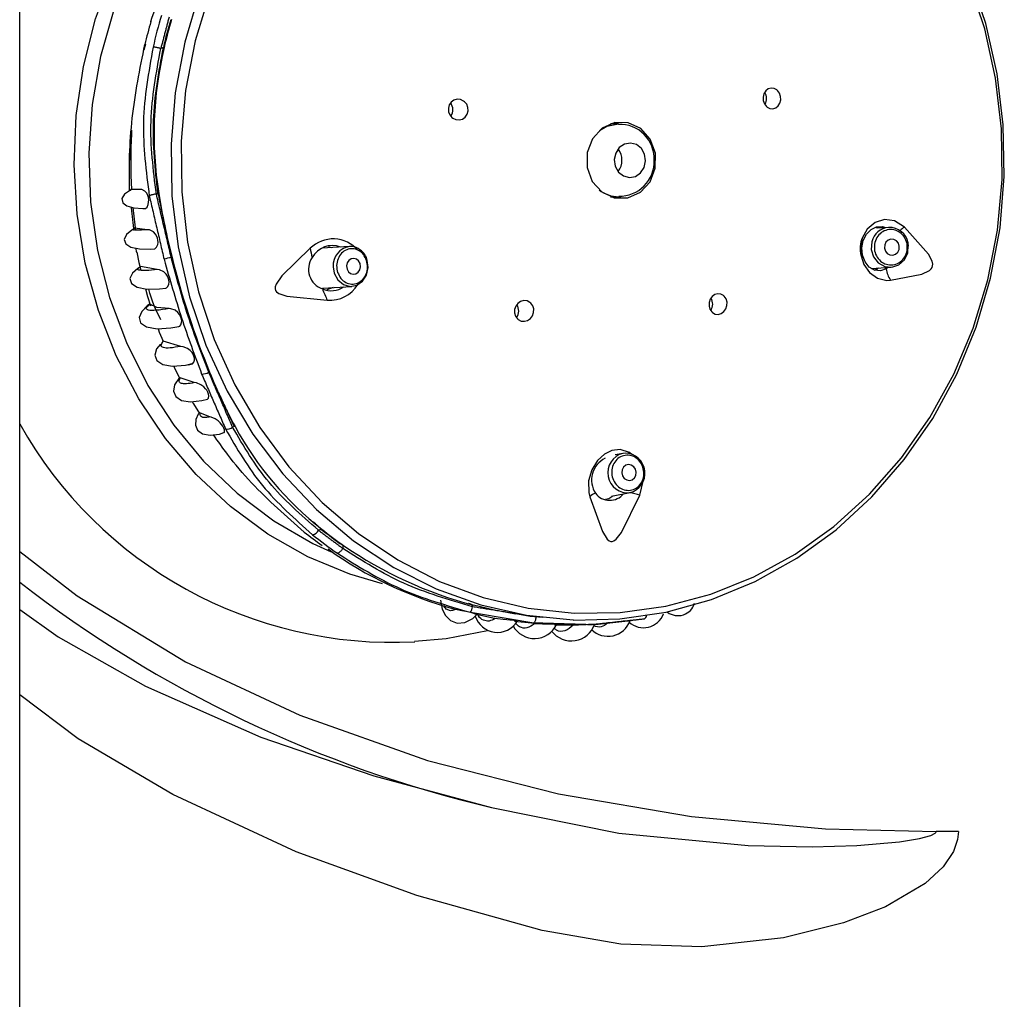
# Model space of a CAD drawing. Header units: millimetres. Extents: x 4904.09 to 4905.21, y 4759.5 to 4761.8.
# Tile 40 of 54: x 4904.3635 to 4904.4251, y 4760.8917 to 4760.9531. Entities that reach past the tile are written whole.
import ezdxf

# ---------------------------------------------------------------- set-up
doc = ezdxf.new("R2010")
doc.units = ezdxf.units.MM
doc.layers.add('SANINDUSA', color=3, linetype='Continuous')

msp = doc.modelspace()

# ---------------------------------------------------------------- linework, layer by layer
at = {"layer": 'SANINDUSA'}
for p, q in [((4904.36346256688, 4759.733268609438), (4904.36346256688, 4761.639268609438)), ((4904.371328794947, 4760.951533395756), (4904.37123371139, 4760.951152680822)), ((4904.372460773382, 4760.951330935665), (4904.372296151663, 4760.951265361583)), ((4904.400943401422, 4760.946548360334), (4904.400442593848, 4760.946548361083)), ((4904.40077642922, 4760.946637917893), (4904.400858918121, 4760.946621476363)), ((4904.37045880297, 4760.946162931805), (4904.370383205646, 4760.944268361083)), ((4904.371031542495, 4760.942446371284), (4904.370469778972, 4760.942447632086)), ((4904.372016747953, 4760.942155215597), (4904.372116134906, 4760.942194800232)), ((4904.400442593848, 4760.941988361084), (4904.400962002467, 4760.941988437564)), ((4904.371472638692, 4760.93992032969), (4904.370644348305, 4760.940014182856)), ((4904.417144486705, 4760.940024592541), (4904.417052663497, 4760.940076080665)), ((4904.417852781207, 4760.94006722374), (4904.417139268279, 4760.940024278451)), ((4904.418077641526, 4760.94005755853), (4904.417852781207, 4760.94006722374)), ((4904.384112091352, 4760.938866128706), (4904.382384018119, 4760.938773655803)), ((4904.382786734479, 4760.938862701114), (4904.382967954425, 4760.938804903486)), ((4904.37299613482, 4760.938203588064), (4904.372946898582, 4760.938192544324)), ((4904.385266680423, 4760.937708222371), (4904.38522111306, 4760.937987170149)), ((4904.372078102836, 4760.93742523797), (4904.371024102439, 4760.937611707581)), ((4904.416771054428, 4760.937497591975), (4904.418002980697, 4760.937571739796)), ((4904.382409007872, 4760.93627141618), (4904.384245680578, 4760.936369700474)), ((4904.383086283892, 4760.936307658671), (4904.382688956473, 4760.936147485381)), ((4904.372450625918, 4760.932934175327), (4904.372412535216, 4760.932960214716)), ((4904.373544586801, 4760.932616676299), (4904.372450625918, 4760.932934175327)), ((4904.373942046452, 4760.931465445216), (4904.374265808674, 4760.931541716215)), ((4904.374392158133, 4760.930347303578), (4904.373500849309, 4760.930647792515)), ((4904.375375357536, 4760.928203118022), (4904.374779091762, 4760.928427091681)), ((4904.376891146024, 4760.927599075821), (4904.376791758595, 4760.927559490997)), ((4904.40122403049, 4760.925920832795), (4904.40074586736, 4760.925833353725)), ((4904.401372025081, 4760.925936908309), (4904.40122403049, 4760.925920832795)), ((4904.40050262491, 4760.923247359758), (4904.401673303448, 4760.923461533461)), ((4904.382159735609, 4760.921115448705), (4904.382324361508, 4760.92118101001)), ((4904.383681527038, 4760.920165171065), (4904.383687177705, 4760.919972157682)), ((4904.391814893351, 4760.9163146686), (4904.391811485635, 4760.916431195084)), ((4904.391811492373, 4760.916431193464), (4904.391812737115, 4760.916436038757)), ((4904.391946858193, 4760.915874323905), (4904.39318794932, 4760.91560850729)), ((4904.40270178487, 4760.915920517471), (4904.402701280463, 4760.915923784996)), ((4904.394438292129, 4760.915412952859), (4904.395704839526, 4760.915280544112)), ((4904.396936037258, 4760.915187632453), (4904.398278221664, 4760.915193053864)), ((4904.401165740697, 4760.915390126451), (4904.401741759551, 4760.915455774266)), ((4904.371347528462, 4760.911344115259), (4904.378559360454, 4760.908159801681)), ((4904.380762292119, 4760.900969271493), (4904.37305249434, 4760.904555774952)), ((4904.422228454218, 4760.902247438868), (4904.420830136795, 4760.902247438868))]:
    msp.add_line(p, q, dxfattribs=at)
at = {"layer": 'SANINDUSA', "flags": 128}
for points in [[(4904.386166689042, 4760.917751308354), (4904.384124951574, 4760.918351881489), (4904.381495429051, 4760.919445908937), (4904.378996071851, 4760.92086353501), (4904.376659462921, 4760.922586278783), (4904.374516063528, 4760.924591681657), (4904.372593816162, 4760.92685360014), (4904.370917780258, 4760.929342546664), (4904.369509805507, 4760.932026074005), (4904.368388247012, 4760.93486919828), (4904.367567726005, 4760.937834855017), (4904.36705893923, 4760.940884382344), (4904.366868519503, 4760.943978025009), (4904.366998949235, 4760.947075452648), (4904.367448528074, 4760.950136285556), (4904.368211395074, 4760.953120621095), (4904.369277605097, 4760.955989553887), (4904.370633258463, 4760.958705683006), (4904.37226068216, 4760.961233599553), (4904.374138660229, 4760.963540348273), (4904.376242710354, 4760.965595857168), (4904.378545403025, 4760.967373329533), (4904.381016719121, 4760.968849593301), (4904.38360401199, 4760.96999780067)], [(4904.39815414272, 4760.915487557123), (4904.40102852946, 4760.915557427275), (4904.403929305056, 4760.915986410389), (4904.406768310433, 4760.916771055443), (4904.409509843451, 4760.917901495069), (4904.412119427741, 4760.919363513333), (4904.414564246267, 4760.921138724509), (4904.416813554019, 4760.923204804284), (4904.418839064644, 4760.925535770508), (4904.420615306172, 4760.928102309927), (4904.422119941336, 4760.930872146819), (4904.423334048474, 4760.933810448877), (4904.424242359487, 4760.93688026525), (4904.424833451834, 4760.940042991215), (4904.425099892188, 4760.943258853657), (4904.425038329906, 4760.946487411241), (4904.424649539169, 4760.949688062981), (4904.423938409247, 4760.952820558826), (4904.422913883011, 4760.955845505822), (4904.421588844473, 4760.958724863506), (4904.419979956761, 4760.961422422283), (4904.418107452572, 4760.963904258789), (4904.415994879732, 4760.966139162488), (4904.413668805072, 4760.968099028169)], [(4904.379490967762, 4760.966923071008), (4904.377714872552, 4760.96564287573), (4904.375560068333, 4760.963715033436), (4904.373622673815, 4760.961524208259), (4904.371928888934, 4760.959100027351), (4904.370501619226, 4760.956475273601), (4904.369360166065, 4760.953685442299), (4904.368519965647, 4760.950768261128), (4904.367992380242, 4760.94776317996), (4904.367784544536, 4760.944710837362), (4904.367899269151, 4760.941652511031), (4904.368335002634, 4760.938629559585), (4904.369085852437, 4760.935682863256), (4904.370141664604, 4760.932852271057), (4904.371488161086, 4760.930176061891), (4904.373107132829, 4760.927690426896), (4904.374976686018, 4760.925428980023), (4904.377071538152, 4760.92342230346), (4904.379363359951, 4760.921697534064), (4904.381821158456, 4760.920277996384), (4904.382967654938, 4760.919746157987)], [(4904.375367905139, 4760.954769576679), (4904.374452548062, 4760.951751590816), (4904.373849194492, 4760.948639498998), (4904.373565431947, 4760.945472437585), (4904.373604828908, 4760.94229023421), (4904.373966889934, 4760.939132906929), (4904.374647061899, 4760.936040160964), (4904.375636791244, 4760.933050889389), (4904.376923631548, 4760.930202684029), (4904.378491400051, 4760.927531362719), (4904.38032038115, 4760.925070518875), (4904.38238757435, 4760.922851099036), (4904.384666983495, 4760.920901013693), (4904.387129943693, 4760.919244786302), (4904.389745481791, 4760.917903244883), (4904.392480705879, 4760.916893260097), (4904.395301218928, 4760.916227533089), (4904.398171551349, 4760.915914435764), (4904.401055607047, 4760.9159579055), (4904.403917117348, 4760.916357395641), (4904.406720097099, 4760.917107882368), (4904.409429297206, 4760.918199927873), (4904.412010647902, 4760.91961979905), (4904.414431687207, 4760.921349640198), (4904.416661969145, 4760.923367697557), (4904.418673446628, 4760.925648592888), (4904.42044082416, 4760.928163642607), (4904.421941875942, 4760.930881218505), (4904.423157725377, 4760.933767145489), (4904.424073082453, 4760.936785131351), (4904.424676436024, 4760.939897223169), (4904.424960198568, 4760.943064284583), (4904.424920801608, 4760.946246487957), (4904.424558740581, 4760.949403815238), (4904.423878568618, 4760.952496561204), (4904.422888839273, 4760.955485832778)], [(4904.374700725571, 4760.954726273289), (4904.373792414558, 4760.951656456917), (4904.373201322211, 4760.948493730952), (4904.372934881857, 4760.94527786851), (4904.372996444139, 4760.942049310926), (4904.373385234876, 4760.938848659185), (4904.374096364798, 4760.935716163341), (4904.375120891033, 4760.932691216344), (4904.376445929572, 4760.929811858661), (4904.378054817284, 4760.927114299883), (4904.379927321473, 4760.924632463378), (4904.382039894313, 4760.92239755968), (4904.384365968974, 4760.920437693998), (4904.386876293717, 4760.918777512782), (4904.389539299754, 4760.917437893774), (4904.392321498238, 4760.91643568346), (4904.395187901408, 4760.915783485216), (4904.398102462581, 4760.915489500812), (4904.39815414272, 4760.915487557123)], [(4904.371666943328, 4760.952935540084), (4904.371665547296, 4760.952939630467), (4904.371666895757, 4760.952944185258), (4904.371671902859, 4760.952947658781)], [(4904.410252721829, 4760.947601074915), (4904.410424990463, 4760.947510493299), (4904.410611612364, 4760.947491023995), (4904.410792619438, 4760.947544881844), (4904.410947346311, 4760.947666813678), (4904.411057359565, 4760.947842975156), (4904.411109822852, 4760.948052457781), (4904.411099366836, 4760.948270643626), (4904.411028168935, 4760.948472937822), (4904.410904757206, 4760.948637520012), (4904.410859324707, 4760.948676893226), (4904.410687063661, 4760.948767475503), (4904.410500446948, 4760.948786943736), (4904.410319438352, 4760.948733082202), (4904.410164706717, 4760.948611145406), (4904.410054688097, 4760.948434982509), (4904.41000221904, 4760.948225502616), (4904.410012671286, 4760.948007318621), (4904.410083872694, 4760.947805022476), (4904.410207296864, 4760.947640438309), (4904.410252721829, 4760.947601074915)], [(4904.390572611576, 4760.946901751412), (4904.390765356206, 4760.946810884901), (4904.390975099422, 4760.946791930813), (4904.391178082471, 4760.946847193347), (4904.391350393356, 4760.946970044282), (4904.39147238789, 4760.947145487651), (4904.391531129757, 4760.947352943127), (4904.391521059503, 4760.947569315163), (4904.391443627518, 4760.947771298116), (4904.391306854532, 4760.947936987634), (4904.39125498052, 4760.947977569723), (4904.391062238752, 4760.948068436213), (4904.390852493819, 4760.948087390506), (4904.390649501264, 4760.948032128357), (4904.390477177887, 4760.947909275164), (4904.390355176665, 4760.947733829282), (4904.390296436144, 4760.947526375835), (4904.390306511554, 4760.947310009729), (4904.390383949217, 4760.947108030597), (4904.390520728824, 4760.946942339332), (4904.390572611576, 4760.946901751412)], [(4904.402342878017, 4760.946254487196), (4904.401561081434, 4760.946618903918), (4904.400712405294, 4760.946625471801), (4904.399926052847, 4760.946273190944), (4904.399321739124, 4760.945615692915), (4904.398991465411, 4760.944753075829), (4904.398985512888, 4760.943816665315), (4904.399304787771, 4760.942949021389), (4904.399900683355, 4760.942282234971), (4904.400682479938, 4760.941917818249), (4904.401531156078, 4760.941911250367), (4904.402317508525, 4760.942263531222), (4904.402921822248, 4760.942921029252), (4904.403252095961, 4760.943783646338), (4904.403258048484, 4760.944720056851), (4904.402938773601, 4760.945587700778), (4904.402342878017, 4760.946254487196)], [(4904.399751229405, 4760.946129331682), (4904.400222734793, 4760.946404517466), (4904.400943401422, 4760.946548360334)], [(4904.402004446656, 4760.943256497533), (4904.402329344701, 4760.943477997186), (4904.402552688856, 4760.943819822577), (4904.402640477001, 4760.94422993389), (4904.402579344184, 4760.944645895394), (4904.402378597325, 4760.945004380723), (4904.402068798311, 4760.945250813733), (4904.401697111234, 4760.945347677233), (4904.401320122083, 4760.945280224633), (4904.400995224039, 4760.94505872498), (4904.400771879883, 4760.944716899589), (4904.400684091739, 4760.944306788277), (4904.400745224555, 4760.943890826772), (4904.400945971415, 4760.943532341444), (4904.401255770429, 4760.943285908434), (4904.401627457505, 4760.943189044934), (4904.402004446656, 4760.943256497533)], [(4904.370393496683, 4760.942375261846), (4904.370332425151, 4760.942354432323), (4904.370024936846, 4760.94214176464), (4904.369866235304, 4760.941872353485), (4904.369918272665, 4760.941609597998), (4904.370179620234, 4760.941408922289), (4904.37060958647, 4760.941288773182), (4904.37116586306, 4760.941239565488), (4904.371327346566, 4760.9412407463)], [(4904.370495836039, 4760.942471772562), (4904.370403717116, 4760.942416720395), (4904.3703928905, 4760.94237630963)], [(4904.371327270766, 4760.941239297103), (4904.371348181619, 4760.941245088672), (4904.37143706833, 4760.941339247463), (4904.37151030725, 4760.941504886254), (4904.37153466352, 4760.941637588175), (4904.371537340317, 4760.941793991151), (4904.3715189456, 4760.941932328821), (4904.371485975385, 4760.942053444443), (4904.371420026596, 4760.942198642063), (4904.371306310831, 4760.942340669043), (4904.371104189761, 4760.942439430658), (4904.371031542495, 4760.942446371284), (4904.371031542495, 4760.942446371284)], [(4904.401094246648, 4760.941982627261), (4904.400840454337, 4760.941911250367), (4904.400776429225, 4760.941898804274)], [(4904.370545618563, 4760.941306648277), (4904.370555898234, 4760.941119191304), (4904.370721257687, 4760.939868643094)], [(4904.418850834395, 4760.940080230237), (4904.418217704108, 4760.940483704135), (4904.4176098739, 4760.940554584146), (4904.417013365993, 4760.940365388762), (4904.416515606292, 4760.939944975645), (4904.416200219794, 4760.939382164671), (4904.416089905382, 4760.938816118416), (4904.416130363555, 4760.938279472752), (4904.416314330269, 4760.937737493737), (4904.416661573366, 4760.937239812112), (4904.417157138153, 4760.936882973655), (4904.417746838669, 4760.936745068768), (4904.417978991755, 4760.936758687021)], [(4904.370582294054, 4760.939944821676), (4904.370472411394, 4760.939895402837), (4904.37014874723, 4760.939627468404), (4904.370006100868, 4760.939317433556), (4904.370100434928, 4760.939032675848), (4904.370429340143, 4760.938828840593), (4904.370955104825, 4760.938724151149), (4904.371638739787, 4760.938709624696), (4904.371893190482, 4760.938728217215)], [(4904.370644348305, 4760.940014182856), (4904.370581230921, 4760.939979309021), (4904.37057876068, 4760.939949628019)], [(4904.371893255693, 4760.938725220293), (4904.37192438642, 4760.93873287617), (4904.372026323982, 4760.938829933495), (4904.372105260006, 4760.939003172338), (4904.372123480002, 4760.939123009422), (4904.372118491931, 4760.93926534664), (4904.372092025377, 4760.939392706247), (4904.372052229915, 4760.939501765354), (4904.371974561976, 4760.939639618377), (4904.371838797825, 4760.939786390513), (4904.371596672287, 4760.939904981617), (4904.371472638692, 4760.93992032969), (4904.371472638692, 4760.93992032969)], [(4904.417708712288, 4760.937473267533), (4904.417343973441, 4760.937341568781), (4904.416972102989, 4760.937379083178), (4904.416637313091, 4760.937576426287), (4904.416379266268, 4760.937900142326), (4904.416217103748, 4760.938325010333), (4904.416178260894, 4760.938788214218), (4904.416265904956, 4760.939241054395), (4904.416470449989, 4760.939638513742), (4904.416764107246, 4760.939935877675), (4904.417108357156, 4760.940103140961), (4904.417470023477, 4760.940125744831), (4904.417654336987, 4760.940055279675)], [(4904.417978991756, 4760.936758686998), (4904.419944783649, 4760.93714563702), (4904.420412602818, 4760.937365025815), (4904.42052183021, 4760.937465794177), (4904.420585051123, 4760.9375657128), (4904.420614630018, 4760.937666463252), (4904.420618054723, 4760.937772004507), (4904.420580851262, 4760.93794321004), (4904.420347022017, 4760.938381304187), (4904.4188508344, 4760.940080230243)], [(4904.416802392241, 4760.939166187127), (4904.416767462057, 4760.93868032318), (4904.41690919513, 4760.938215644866), (4904.417206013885, 4760.937842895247), (4904.417612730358, 4760.937618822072), (4904.418067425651, 4760.937577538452), (4904.418500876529, 4760.937725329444), (4904.418847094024, 4760.938039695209), (4904.419053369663, 4760.938472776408), (4904.419088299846, 4760.938958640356), (4904.41907531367, 4760.939047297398)], [(4904.41851084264, 4760.938688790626), (4904.418524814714, 4760.938883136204), (4904.418468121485, 4760.93906900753), (4904.418349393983, 4760.939218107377), (4904.418186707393, 4760.939307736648), (4904.418004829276, 4760.939324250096), (4904.417831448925, 4760.939265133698), (4904.417692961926, 4760.939139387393), (4904.417610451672, 4760.938966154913), (4904.417596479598, 4760.938771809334), (4904.417653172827, 4760.938585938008), (4904.417771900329, 4760.938436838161), (4904.417934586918, 4760.938347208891), (4904.418116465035, 4760.938330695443), (4904.418289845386, 4760.938389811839), (4904.418428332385, 4760.938515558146), (4904.41851084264, 4760.938688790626)], [(4904.381656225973, 4760.938755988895), (4904.37986883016, 4760.937023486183), (4904.379510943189, 4760.936508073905), (4904.379456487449, 4760.936348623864), (4904.379449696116, 4760.936223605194), (4904.379478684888, 4760.936122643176), (4904.379537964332, 4760.936037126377), (4904.379678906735, 4760.935929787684), (4904.380183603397, 4760.935756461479), (4904.382720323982, 4760.935503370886)], [(4904.370803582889, 4760.93850610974), (4904.370917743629, 4760.937865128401), (4904.371038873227, 4760.937384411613)], [(4904.383952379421, 4760.937458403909), (4904.384042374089, 4760.93729131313), (4904.384180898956, 4760.937175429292), (4904.384346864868, 4760.937128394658), (4904.384515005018, 4760.937157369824), (4904.384659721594, 4760.937257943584), (4904.384758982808, 4760.937414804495), (4904.38479767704, 4760.937604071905), (4904.384769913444, 4760.937796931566), (4904.384679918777, 4760.937964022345), (4904.38454139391, 4760.938079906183), (4904.384375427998, 4760.938126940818), (4904.384207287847, 4760.938097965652), (4904.384062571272, 4760.937997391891), (4904.383963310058, 4760.937840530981), (4904.383924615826, 4760.937651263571), (4904.383952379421, 4760.937458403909)], [(4904.370993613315, 4760.937575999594), (4904.37085539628, 4760.937499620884), (4904.370521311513, 4760.93719729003), (4904.370366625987, 4760.93686053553), (4904.370458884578, 4760.936546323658), (4904.370819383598, 4760.936315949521), (4904.371421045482, 4760.93620474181), (4904.372217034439, 4760.936216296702), (4904.372602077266, 4760.936265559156)], [(4904.371024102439, 4760.937611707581), (4904.370985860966, 4760.9375927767), (4904.370987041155, 4760.937583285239)], [(4904.372602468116, 4760.936260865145), (4904.372646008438, 4760.936272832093), (4904.372735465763, 4760.936365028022), (4904.372800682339, 4760.936516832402), (4904.372815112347, 4760.936635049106), (4904.372802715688, 4760.93677759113), (4904.372767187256, 4760.936904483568), (4904.372719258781, 4760.937010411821), (4904.372630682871, 4760.93714359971), (4904.372480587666, 4760.937287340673), (4904.372221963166, 4760.937407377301), (4904.372078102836, 4760.93742523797), (4904.372078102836, 4760.93742523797)], [(4904.383087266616, 4760.937607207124), (4904.383156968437, 4760.937194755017), (4904.383381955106, 4760.936777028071), (4904.383728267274, 4760.936487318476), (4904.384143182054, 4760.936369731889), (4904.38456353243, 4760.936442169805), (4904.384925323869, 4760.936693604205), (4904.385173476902, 4760.937085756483), (4904.385270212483, 4760.937558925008), (4904.385266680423, 4760.937708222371)], [(4904.416942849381, 4760.937396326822), (4904.417161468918, 4760.937469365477), (4904.417227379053, 4760.937525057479)], [(4904.417820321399, 4760.937560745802), (4904.417796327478, 4760.937534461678), (4904.417708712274, 4760.937473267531)], [(4904.371331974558, 4760.936221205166), (4904.371453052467, 4760.93574069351), (4904.371647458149, 4760.935157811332)], [(4904.395402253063, 4760.935372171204), (4904.395221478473, 4760.935462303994), (4904.395020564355, 4760.935482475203), (4904.394821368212, 4760.935430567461), (4904.394645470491, 4760.935311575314), (4904.39451305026, 4760.935137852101), (4904.394440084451, 4760.934928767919), (4904.394435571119, 4760.934708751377), (4904.394499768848, 4760.934503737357), (4904.394624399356, 4760.934337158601), (4904.3946730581, 4760.934296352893), (4904.394853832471, 4760.934206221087), (4904.395054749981, 4760.934186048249), (4904.39525395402, 4760.934237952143), (4904.395429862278, 4760.934356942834), (4904.395562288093, 4760.934530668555), (4904.395635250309, 4760.934739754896), (4904.395639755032, 4760.934959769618), (4904.395575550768, 4760.935164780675), (4904.395450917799, 4760.93533136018), (4904.395402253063, 4760.935372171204)], [(4904.406836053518, 4760.934728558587), (4904.407006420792, 4760.93463796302), (4904.407196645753, 4760.934618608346), (4904.407384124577, 4760.934672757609), (4904.407547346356, 4760.934793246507), (4904.407668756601, 4760.93496590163), (4904.407735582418, 4760.935171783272), (4904.407740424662, 4760.935388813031), (4904.407681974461, 4760.935593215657), (4904.407565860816, 4760.935761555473), (4904.407518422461, 4760.935804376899), (4904.407348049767, 4760.935894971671), (4904.407157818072, 4760.935914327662), (4904.406970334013, 4760.935860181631), (4904.40680710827, 4760.935739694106), (4904.406685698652, 4760.935567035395), (4904.406618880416, 4760.93536114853), (4904.406614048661, 4760.935144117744), (4904.406672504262, 4760.934939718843), (4904.406788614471, 4760.934771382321), (4904.406836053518, 4760.934728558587)], [(4904.371598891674, 4760.93525554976), (4904.371438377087, 4760.935148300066), (4904.371099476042, 4760.934804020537), (4904.370937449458, 4760.934433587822), (4904.371027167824, 4760.934088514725), (4904.371407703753, 4760.933835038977), (4904.372061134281, 4760.933723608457), (4904.372931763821, 4760.933770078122), (4904.373429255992, 4760.933863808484)], [(4904.372824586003, 4760.934983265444), (4904.372040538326, 4760.935059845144), (4904.371616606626, 4760.935268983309)], [(4904.373430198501, 4760.933857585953), (4904.373479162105, 4760.933873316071), (4904.373553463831, 4760.933965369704), (4904.373599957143, 4760.934109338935), (4904.373603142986, 4760.934230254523), (4904.373576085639, 4760.934373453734), (4904.373527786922, 4760.934497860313), (4904.373467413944, 4760.934603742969), (4904.373360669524, 4760.934736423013), (4904.373189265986, 4760.934874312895), (4904.372913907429, 4760.934976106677), (4904.372824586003, 4760.934983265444), (4904.372824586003, 4760.934983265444)], [(4904.372124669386, 4760.933726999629), (4904.372197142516, 4760.933509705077), (4904.372441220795, 4760.932935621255)], [(4904.3722871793, 4760.932749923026), (4904.372025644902, 4760.932465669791), (4904.371918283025, 4760.932077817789), (4904.372038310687, 4760.931726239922), (4904.372416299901, 4760.93147579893), (4904.373033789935, 4760.931375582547), (4904.373839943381, 4760.93144139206), (4904.373942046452, 4760.931465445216)], [(4904.374028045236, 4760.931464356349), (4904.374289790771, 4760.931533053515), (4904.374365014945, 4760.931620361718), (4904.374406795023, 4760.931764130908), (4904.374402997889, 4760.931875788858), (4904.37436865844, 4760.932009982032), (4904.374313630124, 4760.932129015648), (4904.374249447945, 4760.932228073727), (4904.374140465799, 4760.932352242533), (4904.373968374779, 4760.932485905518), (4904.373691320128, 4760.932598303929), (4904.373544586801, 4760.932616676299)], [(4904.373102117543, 4760.931381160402), (4904.373157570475, 4760.931250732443), (4904.373471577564, 4760.930656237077)], [(4904.373475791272, 4760.930662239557), (4904.373153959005, 4760.930203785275), (4904.373094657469, 4760.929821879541), (4904.373231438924, 4760.929479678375), (4904.373588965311, 4760.929238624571), (4904.374148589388, 4760.929146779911), (4904.374861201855, 4760.929220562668), (4904.37521053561, 4760.929318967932)], [(4904.375212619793, 4760.929302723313), (4904.375275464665, 4760.929375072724), (4904.37530231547, 4760.929527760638), (4904.375284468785, 4760.929633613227), (4904.37523667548, 4760.929759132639), (4904.37517195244, 4760.929871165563), (4904.375099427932, 4760.929966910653), (4904.374980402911, 4760.930087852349), (4904.374800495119, 4760.930217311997), (4904.374521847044, 4760.930327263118), (4904.374392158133, 4760.930347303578), (4904.374392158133, 4760.930347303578)], [(4904.374262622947, 4760.929158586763), (4904.374340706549, 4760.929010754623), (4904.374725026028, 4760.928415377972)], [(4904.374692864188, 4760.928454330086), (4904.374639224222, 4760.928379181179), (4904.374492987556, 4760.928040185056), (4904.374462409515, 4760.927689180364), (4904.374593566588, 4760.927371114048), (4904.374909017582, 4760.927144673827), (4904.375389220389, 4760.927058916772), (4904.375980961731, 4760.927130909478), (4904.376244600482, 4760.927219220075)], [(4904.374779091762, 4760.928427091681), (4904.374688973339, 4760.928473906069), (4904.374692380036, 4760.928454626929)], [(4904.376247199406, 4760.927207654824), (4904.376280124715, 4760.92725443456), (4904.376281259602, 4760.927385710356), (4904.376247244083, 4760.927493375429), (4904.37618080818, 4760.927621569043), (4904.376101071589, 4760.927735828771), (4904.376014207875, 4760.927836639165), (4904.37588325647, 4760.927959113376), (4904.375704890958, 4760.928083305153), (4904.375453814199, 4760.928186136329), (4904.375375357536, 4760.928203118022), (4904.375375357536, 4760.928203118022)], [(4904.401773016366, 4760.925854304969), (4904.401628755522, 4760.925983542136), (4904.401058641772, 4760.926159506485), (4904.400533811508, 4760.926096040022), (4904.400070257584, 4760.925867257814), (4904.399635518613, 4760.925469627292), (4904.399277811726, 4760.924896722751), (4904.399078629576, 4760.924198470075), (4904.399094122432, 4760.923464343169), (4904.399160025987, 4760.923198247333)], [(4904.40163669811, 4760.924221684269), (4904.401807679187, 4760.924265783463), (4904.401947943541, 4760.924379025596), (4904.402036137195, 4760.924544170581), (4904.402058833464, 4760.924736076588), (4904.402012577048, 4760.924925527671), (4904.401904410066, 4760.925083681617), (4904.401750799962, 4760.925186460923), (4904.401575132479, 4760.925218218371), (4904.401404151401, 4760.925174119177), (4904.401263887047, 4760.925060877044), (4904.401175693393, 4760.92489573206), (4904.401152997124, 4760.924703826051), (4904.401199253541, 4760.924514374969), (4904.401307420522, 4760.924356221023), (4904.401461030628, 4760.924253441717), (4904.40163669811, 4760.924221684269)], [(4904.402292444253, 4760.9233097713), (4904.402501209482, 4760.924184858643), (4904.402496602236, 4760.924227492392)], [(4904.399160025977, 4760.923198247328), (4904.399947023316, 4760.921021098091), (4904.400243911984, 4760.920542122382), (4904.400356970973, 4760.920447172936), (4904.400459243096, 4760.920406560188), (4904.400554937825, 4760.920406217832), (4904.400649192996, 4760.920438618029), (4904.400792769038, 4760.920541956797), (4904.401129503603, 4760.920970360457), (4904.40229244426, 4760.923309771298)], [(4904.400127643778, 4760.923042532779), (4904.400339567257, 4760.923096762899), (4904.400596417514, 4760.923264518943)], [(4904.36346256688, 4760.919781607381), (4904.367050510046, 4760.917008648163), (4904.373843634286, 4760.912865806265), (4904.380998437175, 4760.909529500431), (4904.388992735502, 4760.906702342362), (4904.397196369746, 4760.90460538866), (4904.405527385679, 4760.903194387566), (4904.413903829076, 4760.902425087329), (4904.420830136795, 4760.902247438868)], [(4904.389799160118, 4760.916736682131), (4904.389906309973, 4760.91616429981), (4904.390112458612, 4760.915769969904), (4904.390423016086, 4760.915460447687), (4904.390838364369, 4760.915295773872), (4904.391327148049, 4760.915331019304), (4904.391827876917, 4760.915587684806), (4904.39207726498, 4760.915839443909)], [(4904.394490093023, 4760.915857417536), (4904.393189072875, 4760.916105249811), (4904.391866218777, 4760.916423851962)], [(4904.36346256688, 4760.916142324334), (4904.365866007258, 4760.914430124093), (4904.371347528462, 4760.911344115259)], [(4904.392092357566, 4760.915825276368), (4904.392094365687, 4760.915825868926), (4904.392040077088, 4760.91585390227), (4904.391959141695, 4760.91588110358), (4904.391836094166, 4760.915915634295), (4904.391705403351, 4760.915947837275), (4904.391573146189, 4760.915977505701), (4904.391386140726, 4760.916016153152), (4904.391148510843, 4760.916062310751), (4904.390839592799, 4760.916125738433), (4904.390747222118, 4760.916148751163), (4904.390747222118, 4760.916148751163)], [(4904.394496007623, 4760.915889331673), (4904.395417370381, 4760.915718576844), (4904.39620788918, 4760.915655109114)], [(4904.394623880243, 4760.91538379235), (4904.394626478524, 4760.915384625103), (4904.394574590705, 4760.915410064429), (4904.394501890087, 4760.915428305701), (4904.394389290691, 4760.915449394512), (4904.394267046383, 4760.91546748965), (4904.394145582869, 4760.915482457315), (4904.39396483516, 4760.915501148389), (4904.393718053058, 4760.915522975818), (4904.393376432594, 4760.915555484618), (4904.393228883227, 4760.915575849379), (4904.393228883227, 4760.915575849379)], [(4904.397088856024, 4760.915181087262), (4904.397091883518, 4760.915182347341), (4904.397046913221, 4760.915197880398), (4904.396976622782, 4760.915208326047), (4904.396863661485, 4760.915218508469), (4904.39674014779, 4760.915225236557), (4904.396619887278, 4760.915229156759), (4904.396441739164, 4760.91523199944), (4904.39619621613, 4760.91523318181), (4904.395855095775, 4760.915238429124), (4904.39569301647, 4760.915248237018), (4904.39569301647, 4760.915248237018)], [(4904.39947485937, 4760.91520082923), (4904.39947743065, 4760.915201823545), (4904.399430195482, 4760.915206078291), (4904.399354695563, 4760.915207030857), (4904.399256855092, 4760.915205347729), (4904.399208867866, 4760.915203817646), (4904.399067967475, 4760.9151975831), (4904.398924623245, 4760.91518949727), (4904.398720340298, 4760.915176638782), (4904.398443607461, 4760.915160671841), (4904.398278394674, 4760.915158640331)], [(4904.399435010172, 4760.915197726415), (4904.399479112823, 4760.915197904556), (4904.401165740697, 4760.915390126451)], [(4904.388187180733, 4760.91416277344), (4904.390165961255, 4760.914336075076), (4904.392749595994, 4760.914835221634)], [(4904.37305249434, 4760.904555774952), (4904.367132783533, 4760.908059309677), (4904.36346256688, 4760.91080271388)], [(4904.378559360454, 4760.908159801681), (4904.385627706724, 4760.905727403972), (4904.39299303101, 4760.90375267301)], [(4904.39299303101, 4760.90375267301), (4904.400971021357, 4760.902149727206), (4904.409071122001, 4760.901365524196), (4904.413073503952, 4760.901288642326), (4904.415871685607, 4760.901375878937), (4904.418545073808, 4760.901607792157), (4904.419784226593, 4760.901806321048), (4904.420496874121, 4760.901998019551), (4904.420774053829, 4760.902146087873), (4904.420805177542, 4760.9021802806), (4904.42082674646, 4760.902223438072), (4904.420830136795, 4760.902247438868)], [(4904.422228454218, 4760.902247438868), (4904.422178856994, 4760.901741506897), (4904.42192853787, 4760.901003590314), (4904.421278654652, 4760.900038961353), (4904.420139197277, 4760.898993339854), (4904.417658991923, 4760.897536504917), (4904.415043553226, 4760.896520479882), (4904.411281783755, 4760.895586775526), (4904.406172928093, 4760.895032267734), (4904.401104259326, 4760.895203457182), (4904.396163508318, 4760.896058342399)], [(4904.396163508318, 4760.896058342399), (4904.388328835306, 4760.89824900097), (4904.380762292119, 4760.900969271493)]]:
    msp.add_lwpolyline(points, dxfattribs=at)
at = {"layer": 'SANINDUSA'}
for centre, radius, start, end in [((4904.402412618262, 4760.944379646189), 0.0313832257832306, 163.423175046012, 167.1622329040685), ((4904.401405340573, 4760.944378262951), 0.03094368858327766, 163.922628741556, 166.6627792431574), ((4904.402490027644, 4760.944377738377), 0.03082374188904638, 163.6223518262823, 166.9630561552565), ((4904.40254817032, 4760.944377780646), 0.03083564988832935, 163.6223518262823, 166.9630561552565), ((4904.395353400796, 4760.945903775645), 0.02348248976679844, 166.6304209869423, 189.0888129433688), ((4904.409519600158, 4760.948138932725), 0.0007026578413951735, 328.0528118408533, 32.64071184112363), ((4904.389880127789, 4760.94743956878), 0.0007000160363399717, 324.4021811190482, 36.53391954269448), ((4904.399786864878, 4760.944268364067), 0.02937356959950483, 176.7571288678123, 183.5537790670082), ((4904.401036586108, 4760.944369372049), 0.002145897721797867, 357.3019956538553, 92.43500152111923), ((4904.400005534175, 4760.944268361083), 0.001161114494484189, 322.3207922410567, 37.6792077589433), ((4904.401014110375, 4760.944190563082), 0.002167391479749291, 268.5705951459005, 2.057060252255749), ((4904.400952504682, 4760.943920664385), 0.001932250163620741, 231.0613102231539, 270.2816328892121), ((4904.421839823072, 4760.950446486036), 0.05035486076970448, 189.4321471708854, 194.0858960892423), ((4904.417940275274, 4760.938902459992), 0.001168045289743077, 94.2958442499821, 166.9509552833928), ((4904.417900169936, 4760.938856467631), 0.001207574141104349, 1.613389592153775, 81.3195632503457), ((4904.419917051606, 4760.938416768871), 0.001975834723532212, 122.6583694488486, 132.8201456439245), ((4904.383087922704, 4760.937309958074), 0.002034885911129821, 40.69950136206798, 134.7146095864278), ((4904.417800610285, 4760.938741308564), 0.001727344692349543, 156.4426105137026, 194.4586317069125), ((4904.385948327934, 4760.939300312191), 0.004326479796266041, 187.2276534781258, 195.0213105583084), ((4904.383036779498, 4760.937485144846), 0.001444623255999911, 69.24136697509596, 151.295678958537), ((4904.38427669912, 4760.937685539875), 0.00119200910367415, 97.93749462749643, 183.767901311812), ((4904.3841864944, 4760.937984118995), 0.000889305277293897, 49.74087222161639, 120.7712986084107), ((4904.384270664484, 4760.937834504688), 0.0009626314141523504, 9.125169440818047, 59.36401847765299), ((4904.374541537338, 4760.931696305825), 0.006689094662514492, 103.7917610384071, 107.7476337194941), ((4904.423367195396, 4760.950687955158), 0.05189525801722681, 193.9340674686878, 202.2970867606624), ((4904.382850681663, 4760.937446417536), 0.001305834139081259, 145.8754439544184, 250.3557289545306), ((4904.419277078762, 4760.937658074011), 0.001579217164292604, 186.7203862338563, 214.7163740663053), ((4904.382968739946, 4760.937489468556), 0.001389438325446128, 246.3643324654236, 304.4277589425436), ((4904.391834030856, 4760.939870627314), 0.01010606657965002, 201.1965931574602, 205.6035776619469), ((4904.3828482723, 4760.937622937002), 0.002123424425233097, 266.545513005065, 327.5090382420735), ((4904.406141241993, 4760.935266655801), 0.0007022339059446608, 325.8839461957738, 31.7071360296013), ((4904.394003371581, 4760.934834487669), 0.0007006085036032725, 323.5446146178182, 34.02646727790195), ((4904.374881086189, 4760.931691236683), 0.000807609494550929, 267.9669983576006, 301.224682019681), ((4904.41167593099, 4760.945891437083), 0.03925831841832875, 202.2940140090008, 207.7790570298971), ((4904.386814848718, 4760.940872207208), 0.02678109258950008, 209.311740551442, 272.9468563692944), ((4904.376456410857, 4760.927966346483), 0.000527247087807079, 257.9369687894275, 309.4968099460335), ((4904.395386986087, 4760.937687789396), 0.02102587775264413, 208.6878603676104, 231.7663808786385), ((4904.400782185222, 4760.924246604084), 0.001519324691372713, 116.1504625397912, 212.92238737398), ((4904.401534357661, 4760.924706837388), 0.001253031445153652, 104.3391524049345, 276.3664906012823), ((4904.401342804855, 4760.92467733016), 0.001259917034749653, 285.2076333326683, 88.67106663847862), ((4904.399620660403, 4760.922862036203), 0.0005702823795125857, 101.5114557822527, 143.8747755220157), ((4904.400402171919, 4760.924114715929), 0.001132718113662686, 217.7755276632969, 320.0864846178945), ((4904.400719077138, 4760.917696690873), 0.005829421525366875, 74.3416200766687, 80.9840093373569), ((4904.397403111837, 4760.941370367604), 0.02598147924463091, 231.6457202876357, 234.7245420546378), ((4904.381665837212, 4760.921361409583), 0.0005517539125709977, 284.1385598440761, 333.5267440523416), ((4904.398353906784, 4760.941329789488), 0.02635150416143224, 231.0845685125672, 235.2856938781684), ((4904.398503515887, 4760.941381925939), 0.02588130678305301, 231.3083466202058, 235.0619156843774), ((4904.398560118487, 4760.941380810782), 0.02589130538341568, 231.3083466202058, 235.0619156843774), ((4904.398417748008, 4760.941432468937), 0.02585253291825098, 235.3861451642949, 255.3200621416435), ((4904.396984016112, 4760.939696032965), 0.02434397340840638, 234.2598545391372, 255.0860027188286), ((4904.410771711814, 4760.978965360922), 0.0772853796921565, 232.2559066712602, 256.7006097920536), ((4904.40466545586, 4760.916845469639), 0.001086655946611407, 233.0018731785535, 343.8348286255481), ((4904.390961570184, 4760.916432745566), 0.0008614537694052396, 327.3635350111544, 352.1218329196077), ((4904.393368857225, 4760.916175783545), 0.001460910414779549, 197.4908010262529, 327.8643889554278), ((4904.402515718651, 4760.91633003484), 0.001324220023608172, 227.22896384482, 339.8016810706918), ((4904.402491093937, 4760.915761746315), 0.0002113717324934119, 290.8703964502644, 359.6090651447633), ((4904.395686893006, 4760.915870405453), 0.001539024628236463, 209.4437919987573, 333.9612601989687), ((4904.397995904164, 4760.915726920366), 0.001548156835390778, 216.9368305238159, 340.5780031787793), ((4904.400285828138, 4760.915934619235), 0.001465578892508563, 225.2725843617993, 340.2330761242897)]:
    msp.add_arc(centre, radius, start, end, dxfattribs=at)
for points, knots in [([(4904.371671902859, 4760.952947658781), (4904.372154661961, 4760.954412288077), (4904.372879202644, 4760.956610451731), (4904.374159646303, 4760.9592289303), (4904.374870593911, 4760.960373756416), (4904.375226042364, 4760.960946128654)], [0, 0, 0, 0, 0.4996017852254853, 0.749818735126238, 1, 1, 1, 1]), ([(4904.370342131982, 4760.942339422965), (4904.370332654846, 4760.94308513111), (4904.370313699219, 4760.944576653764), (4904.370534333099, 4760.947676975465), (4904.370991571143, 4760.949981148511), (4904.371296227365, 4760.95151641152)], [0, 0, 0, 0, 0.2501812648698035, 0.5003982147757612, 1, 1, 1, 1]), ([(4904.371296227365, 4760.95151641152), (4904.37129314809, 4760.9515143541), (4904.371286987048, 4760.951510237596), (4904.371296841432, 4760.951499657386), (4904.371319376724, 4760.951486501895), (4904.371345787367, 4760.951475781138), (4904.371358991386, 4760.951470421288)], [0, 0, 0, 0, 0.2498227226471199, 0.4998473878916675, 0.7499483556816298, 1, 1, 1, 1]), ([(4904.371813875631, 4760.9513527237), (4904.371532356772, 4760.949791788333), (4904.370969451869, 4760.946670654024), (4904.371374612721, 4760.943575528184), (4904.371577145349, 4760.942028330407)], [0, 0, 0, 0, 0.5001179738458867, 1, 1, 1, 1]), ([(4904.372016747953, 4760.942155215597), (4904.371826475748, 4760.943668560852), (4904.371445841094, 4760.946695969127), (4904.37201267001, 4760.949741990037), (4904.372296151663, 4760.951265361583)], [0, 0, 0, 0, 0.4998814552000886, 1, 1, 1, 1]), ([(4904.372296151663, 4760.951265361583), (4904.372273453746, 4760.951271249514), (4904.372228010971, 4760.951283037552), (4904.372154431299, 4760.95130012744), (4904.372080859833, 4760.951315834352), (4904.372009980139, 4760.951329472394), (4904.371944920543, 4760.951340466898), (4904.371888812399, 4760.951348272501), (4904.371842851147, 4760.951352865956), (4904.371823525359, 4760.951352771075), (4904.371813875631, 4760.9513527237)], [0, 0, 0, 0, 0.1248247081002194, 0.2499075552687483, 0.375006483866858, 0.5000076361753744, 0.624998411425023, 0.7501066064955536, 0.8752235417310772, 1, 1, 1, 1]), ([(4904.372116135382, 4760.942194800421), (4904.3719499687, 4760.943712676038), (4904.3716175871, 4760.946748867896), (4904.372179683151, 4760.949803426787), (4904.372460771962, 4760.951330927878)], [0, 0, 0, 0, 0.4999274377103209, 1, 1, 1, 1]), ([(4904.371031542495, 4760.942446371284), (4904.37092222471, 4760.94244420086), (4904.370704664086, 4760.942439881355), (4904.370513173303, 4760.942443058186), (4904.370426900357, 4760.942452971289), (4904.370472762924, 4760.942465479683), (4904.370495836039, 4760.942471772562)], [0, 0, 0, 0, 0.2507447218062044, 0.4990238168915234, 0.747962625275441, 1, 1, 1, 1]), ([(4904.372016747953, 4760.942155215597), (4904.371978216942, 4760.942150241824), (4904.371916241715, 4760.942142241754), (4904.371827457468, 4760.942124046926), (4904.371756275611, 4760.942105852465), (4904.37169200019, 4760.942085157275), (4904.371625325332, 4760.942059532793), (4904.371595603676, 4760.942040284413), (4904.371577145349, 4760.942028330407)], [0, 0, 0, 0, 0.2221430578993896, 0.3573061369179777, 0.5003374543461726, 0.643394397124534, 0.7785337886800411, 1, 1, 1, 1]), ([(4904.371472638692, 4760.93992032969), (4904.371293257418, 4760.939910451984), (4904.370935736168, 4760.939890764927), (4904.370628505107, 4760.939901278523), (4904.370502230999, 4760.939939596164), (4904.370596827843, 4760.939989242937), (4904.370644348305, 4760.940014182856)], [0, 0, 0, 0, 0.2504255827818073, 0.4991182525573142, 0.7483834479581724, 1, 1, 1, 1]), ([(4904.416997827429, 4760.939130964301), (4904.416976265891, 4760.93898723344), (4904.416933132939, 4760.938699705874), (4904.417070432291, 4760.938274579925), (4904.417337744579, 4760.937935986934), (4904.417708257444, 4760.937731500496), (4904.418122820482, 4760.937693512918), (4904.418515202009, 4760.93782877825), (4904.418838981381, 4760.938112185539), (4904.418942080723, 4760.938381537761), (4904.418993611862, 4760.938516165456)], [0, 0, 0, 0, 0.1248186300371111, 0.2496944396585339, 0.3746571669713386, 0.4997338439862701, 0.6249185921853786, 0.7500608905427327, 0.8750753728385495, 0.9999999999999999, 0.9999999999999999, 0.9999999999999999, 0.9999999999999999]), ([(4904.370794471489, 4760.938504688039), (4904.370785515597, 4760.938536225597), (4904.370760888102, 4760.938622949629), (4904.37075493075, 4760.938709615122), (4904.370751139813, 4760.938764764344)], [0, 0, 0, 0, 0.3636542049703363, 1, 1, 1, 1]), ([(4904.385178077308, 4760.937998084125), (4904.385119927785, 4760.938128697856), (4904.385003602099, 4760.938389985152), (4904.384681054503, 4760.938650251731), (4904.384305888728, 4760.938758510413), (4904.383922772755, 4760.938692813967), (4904.383592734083, 4760.938463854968), (4904.383368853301, 4760.938107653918), (4904.38327291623, 4760.937673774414), (4904.383334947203, 4760.937389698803), (4904.383365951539, 4760.937247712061)], [0, 0, 0, 0, 0.1248186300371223, 0.2496944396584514, 0.3746571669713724, 0.4997338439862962, 0.6249185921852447, 0.7500608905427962, 0.8750753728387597, 1, 1, 1, 1]), ([(4904.372502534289, 4760.938067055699), (4904.372854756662, 4760.936830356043), (4904.373559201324, 4760.934356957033), (4904.374421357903, 4760.932041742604), (4904.37485243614, 4760.930884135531)], [0, 0, 0, 0, 0.5000000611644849, 1, 1, 1, 1]), ([(4904.375298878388, 4760.931002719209), (4904.374849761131, 4760.932154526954), (4904.373951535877, 4760.934458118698), (4904.373282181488, 4760.936946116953), (4904.372947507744, 4760.938190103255)], [0, 0, 0, 0, 0.5000051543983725, 1, 1, 1, 1]), ([(4904.372078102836, 4760.93742523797), (4904.371836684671, 4760.937401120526), (4904.371355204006, 4760.937353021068), (4904.370947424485, 4760.93737055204), (4904.370796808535, 4760.9374511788), (4904.370948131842, 4760.937558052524), (4904.37102410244, 4760.937611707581)], [0, 0, 0, 0, 0.2502499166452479, 0.4990945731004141, 0.7485246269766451, 1, 1, 1, 1]), ([(4904.372303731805, 4760.934269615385), (4904.371995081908, 4760.934891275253), (4904.371684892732, 4760.935516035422), (4904.371553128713, 4760.936203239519), (4904.37155247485, 4760.936206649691)], [0, 0, 0, 0, 0.9950376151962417, 1, 1, 1, 1]), ([(4904.372824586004, 4760.934983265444), (4904.372534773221, 4760.934938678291), (4904.371956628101, 4760.934849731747), (4904.371469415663, 4760.934870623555), (4904.371306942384, 4760.935002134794), (4904.371513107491, 4760.935179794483), (4904.371616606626, 4760.935268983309)], [0, 0, 0, 0, 0.2501380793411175, 0.4989983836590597, 0.7484868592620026, 1, 1, 1, 1]), ([(4904.373544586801, 4760.932616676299), (4904.373308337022, 4760.932575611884), (4904.372837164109, 4760.932493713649), (4904.372425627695, 4760.932523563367), (4904.372257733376, 4760.932660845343), (4904.372386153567, 4760.932842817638), (4904.372450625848, 4760.932934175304)], [0, 0, 0, 0, 0.2502499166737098, 0.4990945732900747, 0.7485246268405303, 0.9999999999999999, 0.9999999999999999, 0.9999999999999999, 0.9999999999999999]), ([(4904.374392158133, 4760.930347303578), (4904.374219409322, 4760.930315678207), (4904.373875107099, 4760.93025264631), (4904.373560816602, 4760.93028630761), (4904.373408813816, 4760.930408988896), (4904.373470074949, 4760.930567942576), (4904.373500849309, 4760.930647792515)], [0, 0, 0, 0, 0.2504255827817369, 0.4991182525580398, 0.7483834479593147, 1, 1, 1, 1]), ([(4904.375375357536, 4760.928203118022), (4904.375271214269, 4760.928183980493), (4904.375063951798, 4760.928145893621), (4904.374864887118, 4760.928173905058), (4904.374754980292, 4760.928261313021), (4904.374771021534, 4760.92837160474), (4904.374779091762, 4760.928427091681)], [0, 0, 0, 0, 0.2507447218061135, 0.499023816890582, 0.747962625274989, 1, 1, 1, 1]), ([(4904.37634622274, 4760.927450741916), (4904.377048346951, 4760.926232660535), (4904.378452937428, 4760.92379590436), (4904.380684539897, 4760.921816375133), (4904.381800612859, 4760.920826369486)], [0, 0, 0, 0, 0.4998782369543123, 1, 1, 1, 1]), ([(4904.382159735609, 4760.921115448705), (4904.381063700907, 4760.922075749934), (4904.378872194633, 4760.923995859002), (4904.377485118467, 4760.926371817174), (4904.376791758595, 4760.927559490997)], [0, 0, 0, 0, 0.5001284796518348, 1, 1, 1, 1]), ([(4904.381281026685, 4760.920995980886), (4904.380154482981, 4760.921978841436), (4904.378463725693, 4760.923453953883), (4904.37661874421, 4760.925620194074), (4904.375885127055, 4760.926673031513), (4904.375598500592, 4760.927084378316)], [0, 0, 0, 0, 0.5488504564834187, 0.8237344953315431, 1, 1, 1, 1]), ([(4904.401460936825, 4760.925810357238), (4904.401330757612, 4760.92578913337), (4904.401070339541, 4760.92574667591), (4904.400752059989, 4760.925479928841), (4904.400551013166, 4760.925107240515), (4904.400499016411, 4760.924670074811), (4904.400604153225, 4760.924238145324), (4904.400850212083, 4760.923880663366), (4904.401200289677, 4760.92363719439), (4904.401465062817, 4760.923613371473), (4904.401597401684, 4760.923601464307)], [0, 0, 0, 0, 0.1248183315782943, 0.2496938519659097, 0.3746565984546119, 0.4997335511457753, 0.6249185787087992, 0.750061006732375, 0.8750755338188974, 1, 1, 1, 1]), ([(4904.383687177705, 4760.919972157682), (4904.383674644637, 4760.919950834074), (4904.383649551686, 4760.919908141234), (4904.383605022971, 4760.919846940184), (4904.383557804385, 4760.919791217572), (4904.383509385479, 4760.919743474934), (4904.383461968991, 4760.919705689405), (4904.3834177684, 4760.919679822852), (4904.383378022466, 4760.919665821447), (4904.383357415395, 4760.91966781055), (4904.383347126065, 4760.91966880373)], [0, 0, 0, 0, 0.1248127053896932, 0.2498924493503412, 0.3749947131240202, 0.5000058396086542, 0.6250068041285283, 0.7501171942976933, 0.8752308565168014, 1, 1, 1, 1]), ([(4904.383347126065, 4760.91966880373), (4904.384617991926, 4760.918872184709), (4904.387159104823, 4760.917279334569), (4904.390177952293, 4760.916405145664), (4904.391687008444, 4760.915968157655)], [0, 0, 0, 0, 0.500121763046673, 1, 1, 1, 1]), ([(4904.391814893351, 4760.9163146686), (4904.390343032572, 4760.916747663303), (4904.387398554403, 4760.917613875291), (4904.38492451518, 4760.919185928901), (4904.383687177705, 4760.919972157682)], [0, 0, 0, 0, 0.4998715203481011, 1, 1, 1, 1]), ([(4904.390747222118, 4760.916148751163), (4904.390661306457, 4760.916115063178), (4904.390490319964, 4760.916048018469), (4904.390265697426, 4760.91609987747), (4904.390101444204, 4760.916217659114), (4904.390033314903, 4760.916357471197), (4904.390010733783, 4760.916403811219)], [0, 0, 0, 0, 0.2877567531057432, 0.5726839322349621, 0.8583682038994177, 1, 1, 1, 1]), ([(4904.393228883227, 4760.915575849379), (4904.393098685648, 4760.91551001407), (4904.392839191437, 4760.915378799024), (4904.392482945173, 4760.915457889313), (4904.39223941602, 4760.915616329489), (4904.39214301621, 4760.915803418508), (4904.392126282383, 4760.915835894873)], [0, 0, 0, 0, 0.3127420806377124, 0.6233200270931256, 0.9346129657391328, 1, 1, 1, 1]), ([(4904.395693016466, 4760.915248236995), (4904.39553544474, 4760.91514845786), (4904.395221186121, 4760.91494945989), (4904.394803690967, 4760.914981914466), (4904.394582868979, 4760.915197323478), (4904.394497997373, 4760.91528011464)], [0, 0, 0, 0, 0.3823853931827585, 0.7626235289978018, 1, 1, 1, 1]), ([(4904.395776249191, 4760.915674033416), (4904.395771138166, 4760.9156309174), (4904.395760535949, 4760.91554147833), (4904.395728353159, 4760.915424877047), (4904.395688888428, 4760.915341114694), (4904.39566192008, 4760.915325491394), (4904.395648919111, 4760.915317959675)], [0, 0, 0, 0, 0.2410301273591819, 0.4999884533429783, 0.7589531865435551, 1, 1, 1, 1]), ([(4904.398107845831, 4760.915156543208), (4904.397940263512, 4760.915022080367), (4904.397605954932, 4760.914753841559), (4904.397178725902, 4760.914743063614), (4904.396960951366, 4760.914942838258), (4904.396910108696, 4760.914989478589)], [0, 0, 0, 0, 0.4351785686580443, 0.8681341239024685, 1, 1, 1, 1]), ([(4904.400290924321, 4760.915301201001), (4904.400148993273, 4760.915195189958), (4904.399868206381, 4760.914985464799), (4904.399550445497, 4760.915070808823), (4904.399393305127, 4760.915113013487)], [0, 0, 0, 0, 0.5054760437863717, 1, 1, 1, 1])]:
    msp.add_open_spline(points, degree=3, knots=knots, dxfattribs=at)
for points, degree in [([(4904.37280960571, 4760.95322151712), (4904.372296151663, 4760.951265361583)], 1), ([(4904.371577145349, 4760.942028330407), (4904.372502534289, 4760.938067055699)], 1), ([(4904.372946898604, 4760.938192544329), (4904.372016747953, 4760.942155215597)], 1), ([(4904.372116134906, 4760.942194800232), (4904.372946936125, 4760.938192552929)], 1), ([(4904.370625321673, 4760.939864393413), (4904.370457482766, 4760.941331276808)], 1), ([(4904.418993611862, 4760.938516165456), (4904.419015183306, 4760.938660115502), (4904.419058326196, 4760.938948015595), (4904.418920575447, 4760.939373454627), (4904.418652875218, 4760.939711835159), (4904.418282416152, 4760.939915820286), (4904.417868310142, 4760.939953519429), (4904.417476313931, 4760.939818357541), (4904.4171525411, 4760.939535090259), (4904.417049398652, 4760.939265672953), (4904.416997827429, 4760.939130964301)], 3), ([(4904.383365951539, 4760.937247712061), (4904.383424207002, 4760.937116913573), (4904.383540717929, 4760.936855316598), (4904.383863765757, 4760.936595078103), (4904.384239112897, 4760.93648723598), (4904.384621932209, 4760.936553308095), (4904.384951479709, 4760.936782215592), (4904.385175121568, 4760.937138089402), (4904.385271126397, 4760.937571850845), (4904.385209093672, 4760.937856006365), (4904.385178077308, 4760.937998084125)], 3), ([(4904.37485243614, 4760.930884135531), (4904.37634622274, 4760.927450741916)], 1), ([(4904.375298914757, 4760.931002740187), (4904.376891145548, 4760.927599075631)], 1), ([(4904.376791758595, 4760.927559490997), (4904.375299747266, 4760.931000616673)], 1), ([(4904.401597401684, 4760.923601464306), (4904.40172777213, 4760.923622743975), (4904.401988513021, 4760.923665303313), (4904.402306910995, 4760.923932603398), (4904.402507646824, 4760.92430562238), (4904.402559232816, 4760.924742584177), (4904.402454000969, 4760.925173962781), (4904.402208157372, 4760.925531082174), (4904.401858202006, 4760.925774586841), (4904.401593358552, 4760.925798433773), (4904.401460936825, 4760.925810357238)], 3), ([(4904.382324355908, 4760.921181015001), (4904.38185480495, 4760.921635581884)], 1), ([(4904.382159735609, 4760.921115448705), (4904.383687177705, 4760.919972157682)], 1), ([(4904.391811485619, 4760.916431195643), (4904.391568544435, 4760.916518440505)], 1), ([(4904.391687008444, 4760.915968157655), (4904.395648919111, 4760.915317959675)], 1), ([(4904.394848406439, 4760.91582402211), (4904.391814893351, 4760.9163146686)], 1), ([(4904.395648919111, 4760.915317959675), (4904.399234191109, 4760.915208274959)], 1), ([(4904.399234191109, 4760.915208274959), (4904.401739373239, 4760.915475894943)], 1), ([(4904.401739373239, 4760.915475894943), (4904.40256639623, 4760.915564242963)], 1)]:
    msp.add_open_spline(points, degree=degree, dxfattribs=at)

doc.saveas('drawing.dxf')
